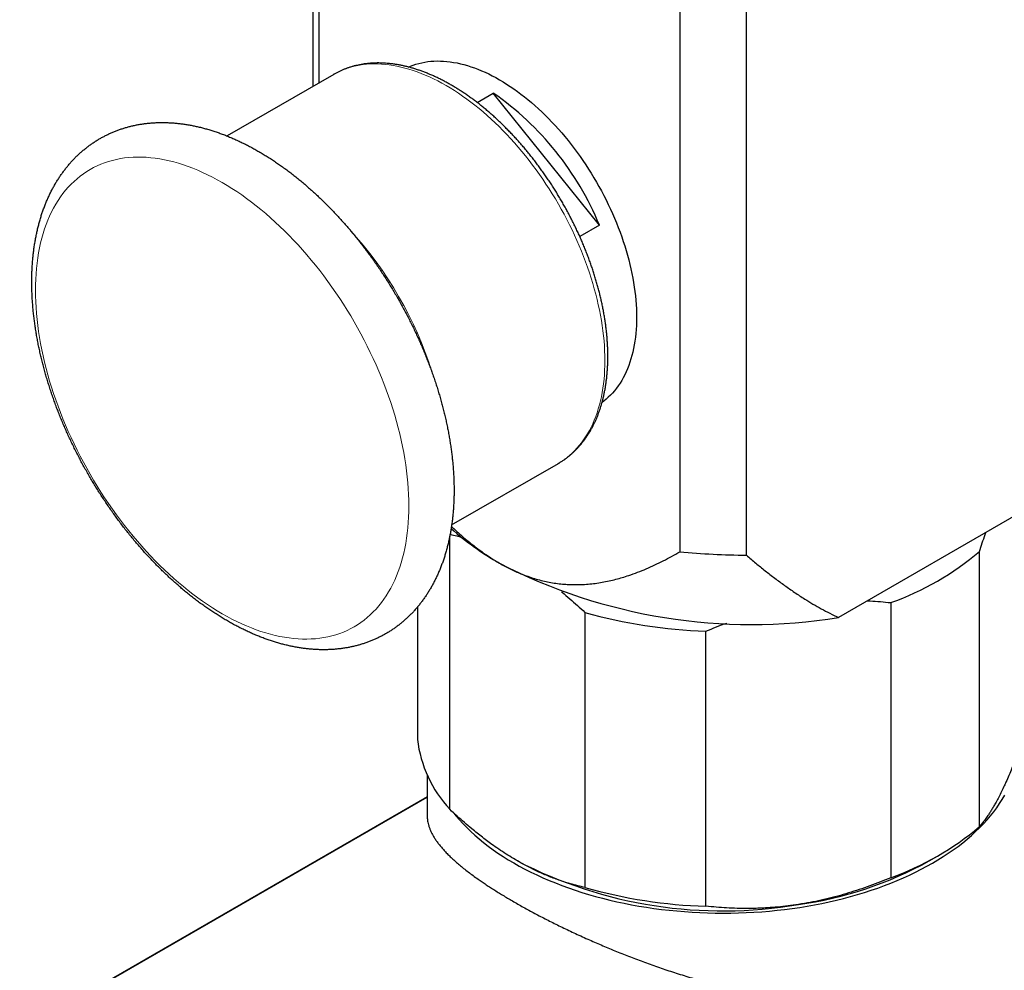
# Model space of a CAD drawing. Header units: millimetres. Extents: x 8 to 974, y 12 to 621.
# Tile 39 of 52: x 815 to 863, y 169 to 216. Entities that reach past the tile are written whole.
import ezdxf

# ---------------------------------------------------------------- set-up
doc = ezdxf.new("R2010")
doc.units = ezdxf.units.MM

msp = doc.modelspace()

# ---------------------------------------------------------------- linework, layer by layer
at = {"color": 7, "linetype": 'Continuous', "lineweight": 30}
for p, q in [((829.255, 212.413), (829.255, 231.452)), ((829.547, 212.582), (829.547, 229.571)), ((847.21, 219.374), (847.21, 189.615)), ((850.468, 189.446), (850.468, 219.206)), ((830.262, 212.995), (825.039, 209.979)), ((837.284, 211.62), (838.078, 212.078)), ((843.275, 205.614), (838.078, 212.078)), ((843.275, 205.614), (842.31, 205.057)), ((836.038, 190.926), (841.262, 193.942)), ((841.259, 193.94), (841.262, 193.942)), ((867.733, 193.756), (854.986, 186.397)), ((835.945, 177), (835.945, 190.384)), ((861.885, 176.152), (861.885, 189.625)), ((857.541, 187.122), (857.541, 173.649)), ((834.361, 186.904), (834.361, 180.423)), ((842.564, 186.646), (842.564, 173.173)), ((848.491, 172.253), (848.491, 185.726)), ((834.839, 178.682), (834.839, 176.699)), ((834.839, 177.609), (698.417, 98.972)), ((859.416, 174.47), (859.947, 174.777))]:
    msp.add_line(p, q, dxfattribs=at)
at = {"color": 8, "linetype": 'Continuous', "lineweight": 0}
msp.add_line((834.839, 177.572), (698.536, 99.005), dxfattribs=at)
at = {"color": 7, "linetype": 'Continuous', "lineweight": 30, "flags": 128}
for points in [[(833.922, 213.356), (834.016, 213.396), (834.151, 213.448), (834.289, 213.494), (834.43, 213.534), (834.574, 213.568), (834.72, 213.596), (834.868, 213.619), (835.02, 213.636), (835.173, 213.646), (835.329, 213.651), (835.486, 213.65), (835.646, 213.642), (835.808, 213.629), (835.971, 213.61), (836.136, 213.585), (836.303, 213.555), (836.47, 213.518), (836.64, 213.475), (836.81, 213.427), (836.982, 213.373), (837.154, 213.313), (837.327, 213.247), (837.502, 213.176), (837.676, 213.099), (837.851, 213.016), (838.027, 212.928), (838.203, 212.835), (838.378, 212.736), (838.554, 212.632), (838.73, 212.522), (838.905, 212.408), (839.081, 212.288), (839.255, 212.163), (839.429, 212.034), (839.603, 211.899), (839.775, 211.76), (839.947, 211.616), (840.117, 211.468), (840.286, 211.315), (840.454, 211.158), (840.621, 210.996), (840.786, 210.831), (840.949, 210.661), (841.111, 210.488), (841.27, 210.311), (841.428, 210.13), (841.584, 209.945), (841.737, 209.758), (841.888, 209.567), (842.037, 209.372), (842.183, 209.175), (842.327, 208.975), (842.468, 208.772), (842.606, 208.567), (842.741, 208.359), (842.873, 208.149), (843.002, 207.936), (843.128, 207.722), (843.251, 207.505), (843.37, 207.287), (843.486, 207.068), (843.599, 206.847), (843.708, 206.624), (843.813, 206.401), (843.914, 206.176), (844.012, 205.951), (844.106, 205.725), (844.196, 205.499), (844.282, 205.272), (844.364, 205.045), (844.441, 204.818), (844.515, 204.591), (844.585, 204.364), (844.65, 204.138), (844.711, 203.913), (844.767, 203.688), (844.819, 203.464), (844.867, 203.241), (844.91, 203.019), (844.949, 202.798), (844.983, 202.579), (845.013, 202.362), (845.038, 202.146), (845.059, 201.933), (845.075, 201.721), (845.087, 201.512), (845.094, 201.305), (845.096, 201.101), (845.094, 200.899), (845.087, 200.7), (845.075, 200.504), (845.059, 200.311), (845.038, 200.121), (845.013, 199.935), (844.983, 199.752), (844.949, 199.573), (844.91, 199.397), (844.867, 199.225), (844.819, 199.057), (844.767, 198.893), (844.711, 198.734), (844.65, 198.578), (844.585, 198.427), (844.515, 198.281), (844.441, 198.139), (844.364, 198.002), (844.282, 197.869), (844.196, 197.742), (844.106, 197.619), (844.012, 197.502), (843.914, 197.389), (843.813, 197.282), (843.708, 197.18), (843.599, 197.083), (843.486, 196.992), (843.405, 196.931)], [(830.262, 212.995), (830.262, 212.995), (830.26, 212.994)], [(836.148, 176.81), (836.246, 176.688), (836.414, 176.492), (836.59, 176.298), (836.776, 176.106), (836.97, 175.918), (837.172, 175.733), (837.383, 175.55), (837.601, 175.371), (837.828, 175.196), (838.063, 175.023), (838.306, 174.855), (838.556, 174.69), (838.813, 174.529), (839.078, 174.372), (839.349, 174.219), (839.628, 174.07), (839.913, 173.925), (840.205, 173.785), (840.503, 173.649), (840.807, 173.518), (841.117, 173.391), (841.432, 173.269), (841.753, 173.152), (842.079, 173.04), (842.41, 172.933), (842.746, 172.831), (843.086, 172.734), (843.431, 172.642), (843.78, 172.555), (844.132, 172.474), (844.488, 172.398), (844.847, 172.327), (845.21, 172.262), (845.575, 172.202), (845.943, 172.148), (846.313, 172.1), (846.685, 172.057), (847.059, 172.02), (847.435, 171.988), (847.812, 171.962), (848.19, 171.942), (848.569, 171.927), (848.948, 171.919), (849.328, 171.916), (849.707, 171.918), (850.087, 171.927), (850.465, 171.941), (850.843, 171.961), (851.22, 171.986), (851.596, 172.018), (851.97, 172.055), (852.343, 172.097), (852.713, 172.145), (853.081, 172.199), (853.446, 172.259), (853.809, 172.323), (854.168, 172.394), (854.525, 172.469), (854.877, 172.55), (855.226, 172.637), (855.571, 172.728), (855.912, 172.825), (856.248, 172.927), (856.579, 173.034), (856.905, 173.146), (857.227, 173.263), (857.542, 173.384), (857.853, 173.511), (858.157, 173.642), (858.455, 173.777), (858.747, 173.917), (859.033, 174.061), (859.312, 174.21), (859.584, 174.363), (859.849, 174.52), (860.107, 174.681), (860.357, 174.845), (860.6, 175.014), (860.836, 175.186), (861.063, 175.361), (861.282, 175.54), (861.493, 175.722), (861.696, 175.907), (861.89, 176.096), (862.076, 176.287), (862.253, 176.481), (862.421, 176.677), (862.58, 176.876), (862.731, 177.077), (862.872, 177.281), (863.003, 177.486), (863.125, 177.694)]]:
    msp.add_lwpolyline(points, dxfattribs=at)
at = {"color": 8, "linetype": 'Continuous', "lineweight": 0, "flags": 128}
for points in [[(841.262, 193.942), (841.262, 193.942), (841.404, 194.028), (841.542, 194.121), (841.677, 194.221), (841.807, 194.326), (841.933, 194.438), (842.055, 194.556), (842.172, 194.68), (842.285, 194.811), (842.394, 194.947), (842.498, 195.089), (842.598, 195.236), (842.692, 195.39), (842.783, 195.549), (842.868, 195.713), (842.948, 195.883), (843.024, 196.057), (843.094, 196.237), (843.16, 196.422), (843.22, 196.612), (843.275, 196.806), (843.325, 197.005), (843.37, 197.209), (843.41, 197.416), (843.444, 197.628), (843.474, 197.844), (843.498, 198.064), (843.516, 198.287), (843.53, 198.514), (843.538, 198.745), (843.54, 198.978), (843.538, 199.215), (843.53, 199.454), (843.516, 199.697), (843.498, 199.942), (843.474, 200.189), (843.444, 200.438), (843.41, 200.69), (843.37, 200.944), (843.325, 201.199), (843.275, 201.456), (843.22, 201.714), (843.16, 201.973), (843.094, 202.234), (843.024, 202.495), (842.948, 202.757), (842.868, 203.02), (842.783, 203.282), (842.692, 203.545), (842.598, 203.808), (842.498, 204.071), (842.394, 204.333), (842.285, 204.594), (842.172, 204.855), (842.055, 205.115), (841.933, 205.374), (841.807, 205.631), (841.677, 205.887), (841.542, 206.142), (841.404, 206.394), (841.262, 206.644), (841.116, 206.893), (840.967, 207.139), (840.814, 207.382), (840.657, 207.623), (840.497, 207.861), (840.334, 208.096), (840.168, 208.327), (839.998, 208.556), (839.826, 208.781), (839.651, 209.002), (839.473, 209.219), (839.293, 209.433), (839.111, 209.642), (838.926, 209.847), (838.739, 210.048), (838.549, 210.245), (838.358, 210.436), (838.166, 210.623), (837.971, 210.805), (837.775, 210.982), (837.578, 211.154), (837.379, 211.32), (837.18, 211.482), (836.979, 211.637), (836.777, 211.787), (836.575, 211.932), (836.372, 212.07), (836.169, 212.203), (835.966, 212.33), (835.762, 212.45), (835.558, 212.565), (835.355, 212.673), (835.152, 212.775), (834.949, 212.87), (834.747, 212.96), (834.545, 213.042), (834.345, 213.118), (834.145, 213.188), (833.946, 213.25), (833.749, 213.306), (833.553, 213.356), (833.358, 213.398), (833.166, 213.434), (832.975, 213.463), (832.785, 213.485), (832.598, 213.5), (832.413, 213.508), (832.231, 213.51), (832.051, 213.504), (831.873, 213.492), (831.698, 213.473), (831.526, 213.447), (831.356, 213.414), (831.19, 213.374), (831.027, 213.328), (830.867, 213.274), (830.711, 213.214), (830.557, 213.148), (830.408, 213.074), (830.262, 212.995)], [(816.882, 196.432), (817.004, 196.124), (817.132, 195.817), (817.265, 195.51), (817.403, 195.204), (817.546, 194.9), (817.695, 194.598), (817.848, 194.297), (818.005, 193.998), (818.168, 193.701), (818.335, 193.407), (818.506, 193.115), (818.682, 192.826), (818.862, 192.54), (819.046, 192.257), (819.234, 191.977), (819.426, 191.701), (819.621, 191.428), (819.82, 191.16), (820.023, 190.896), (820.229, 190.635), (820.437, 190.38), (820.649, 190.129), (820.864, 189.883), (821.081, 189.641), (821.301, 189.405), (821.524, 189.175), (821.748, 188.949), (821.975, 188.73), (822.204, 188.516), (822.434, 188.308), (822.666, 188.106), (822.899, 187.91), (823.134, 187.72), (823.37, 187.537), (823.607, 187.361), (823.845, 187.191), (824.083, 187.028), (824.322, 186.872), (824.561, 186.723), (824.8, 186.582), (825.04, 186.447), (825.279, 186.32), (825.518, 186.2), (825.756, 186.088), (825.994, 185.983), (826.231, 185.886), (826.467, 185.796), (826.701, 185.715), (826.935, 185.641), (827.167, 185.575), (827.397, 185.517), (827.626, 185.467), (827.853, 185.425), (828.077, 185.391), (828.3, 185.365), (828.519, 185.347), (828.737, 185.338), (828.952, 185.336), (829.163, 185.342), (829.372, 185.357), (829.578, 185.38), (829.78, 185.41), (829.979, 185.449), (830.175, 185.496), (830.367, 185.55), (830.555, 185.613), (830.739, 185.683), (830.919, 185.762), (831.094, 185.848), (831.266, 185.942), (831.433, 186.043), (831.595, 186.152), (831.753, 186.269), (831.906, 186.393), (832.055, 186.525), (832.198, 186.664), (832.336, 186.81), (832.469, 186.963), (832.597, 187.123), (832.719, 187.29), (832.836, 187.463), (832.947, 187.644), (833.053, 187.83), (833.154, 188.024), (833.248, 188.223), (833.337, 188.429), (833.42, 188.64), (833.497, 188.857), (833.568, 189.08), (833.632, 189.309), (833.691, 189.543), (833.744, 189.782), (833.791, 190.026), (833.831, 190.275), (833.866, 190.529), (833.894, 190.787), (833.916, 191.05), (833.932, 191.316), (833.941, 191.587), (833.944, 191.862), (833.941, 192.14), (833.932, 192.422), (833.916, 192.707), (833.894, 192.994), (833.866, 193.285), (833.831, 193.579), (833.791, 193.874), (833.744, 194.172), (833.691, 194.473), (833.632, 194.774), (833.568, 195.078), (833.497, 195.383), (833.42, 195.689), (833.337, 195.996), (833.248, 196.304), (833.154, 196.613), (833.053, 196.922), (832.947, 197.231), (832.836, 197.54), (832.719, 197.848), (832.597, 198.157), (832.469, 198.464), (832.336, 198.771), (832.198, 199.076), (832.055, 199.38), (831.906, 199.683), (831.753, 199.984), (831.595, 200.283), (831.433, 200.58), (831.266, 200.874), (831.094, 201.166), (830.919, 201.455), (830.739, 201.741), (830.555, 202.024), (830.367, 202.304), (830.175, 202.58), (829.979, 202.852), (829.78, 203.121), (829.578, 203.385), (829.372, 203.645), (829.163, 203.901), (828.952, 204.152), (828.737, 204.398), (828.519, 204.639), (828.3, 204.875), (828.077, 205.106), (827.853, 205.331), (827.626, 205.551), (827.397, 205.765), (827.167, 205.973), (826.935, 206.175), (826.701, 206.371), (826.467, 206.56), (826.231, 206.743), (825.994, 206.92), (825.756, 207.089), (825.518, 207.252), (825.279, 207.408), (825.04, 207.557), (824.8, 207.699), (824.561, 207.834), (824.322, 207.961), (824.083, 208.081), (823.845, 208.193), (823.607, 208.298), (823.37, 208.395), (823.134, 208.484), (822.899, 208.566), (822.666, 208.64), (822.434, 208.705), (822.204, 208.763), (821.975, 208.813), (821.748, 208.855), (821.524, 208.889), (821.301, 208.915), (821.081, 208.933), (820.864, 208.943), (820.649, 208.945), (820.437, 208.938), (820.229, 208.924), (820.023, 208.901), (819.82, 208.87), (819.621, 208.832), (819.426, 208.785), (819.234, 208.73), (819.046, 208.668), (818.862, 208.597), (818.682, 208.519), (818.506, 208.433), (818.335, 208.339), (818.168, 208.237), (818.005, 208.128), (817.848, 208.011), (817.695, 207.887), (817.546, 207.756), (817.403, 207.617), (817.265, 207.471), (817.132, 207.318), (817.004, 207.158), (816.882, 206.991), (816.765, 206.817), (816.653, 206.637), (816.548, 206.45), (816.447, 206.257), (816.353, 206.058), (816.264, 205.852), (816.181, 205.641), (816.104, 205.423), (816.033, 205.2), (815.968, 204.972), (815.909, 204.738), (815.857, 204.499), (815.81, 204.255), (815.769, 204.006), (815.735, 203.752), (815.707, 203.494), (815.685, 203.231), (815.669, 202.964), (815.66, 202.693), (815.657, 202.419), (815.66, 202.141), (815.669, 201.859), (815.685, 201.574), (815.707, 201.286), (815.735, 200.995), (815.769, 200.702), (815.81, 200.406), (815.857, 200.108), (815.909, 199.808), (815.968, 199.506), (816.033, 199.203), (816.104, 198.898), (816.181, 198.591), (816.264, 198.284), (816.353, 197.976), (816.447, 197.668), (816.548, 197.359), (816.653, 197.05), (816.765, 196.741), (816.882, 196.432)]]:
    msp.add_lwpolyline(points, dxfattribs=at)
at = {"color": 7, "linetype": 'Continuous', "lineweight": 30}
for centre, radius, start, end in [((829.646, 199.98), 14.747, 22.4632, 55.1259), ((845.24, 201.112), 13.872, 228.2982, 240.3547), ((850.744, 226.355), 36.91, 264.5054, 269.5708), ((852.792, 200.381), 14.084, 289.7087, 310.2116), ((850.709, 212.878), 26.824, 242.6332, 279.1739), ((849.187, 209.773), 24.057, 254.0196, 268.3425), ((840.437, 181.156), 6.12, 186.8842, 222.7816), ((852.792, 186.908), 14.084, 289.7087, 310.2116), ((849.319, 193.922), 21.898, 242.6402, 279.7219), ((850.461, 190.685), 18.523, 277.93, 298.9129), ((849.187, 196.3), 24.057, 254.0196, 268.3425)]:
    msp.add_arc(centre, radius, start, end, dxfattribs=at)
at = {"color": 8, "linetype": 'Continuous', "lineweight": 0}
msp.add_arc((817.401, 192.869), 18.52, 17.4207, 42.5467, dxfattribs=at)
at = {"color": 7, "linetype": 'Continuous', "lineweight": 30}
for points, knots in [([(841.258, 193.94), (841.271, 193.947), (841.326, 193.978), (841.421, 194.038), (841.543, 194.119), (841.662, 194.205), (841.779, 194.296), (841.892, 194.391), (842.002, 194.49), (842.11, 194.594), (842.214, 194.702), (842.315, 194.815), (842.413, 194.932), (842.508, 195.053), (842.599, 195.178), (842.687, 195.308), (842.772, 195.441), (842.853, 195.579), (842.931, 195.72), (843.005, 195.866), (843.075, 196.015), (843.142, 196.168), (843.205, 196.325), (843.264, 196.486), (843.32, 196.649), (843.372, 196.817), (843.419, 196.987), (843.463, 197.161), (843.503, 197.338), (843.54, 197.518), (843.572, 197.701), (843.6, 197.886), (843.624, 198.075), (843.645, 198.266), (843.661, 198.459), (843.674, 198.655), (843.682, 198.853), (843.687, 199.054), (843.687, 199.256), (843.684, 199.46), (843.676, 199.667), (843.665, 199.875), (843.65, 200.085), (843.631, 200.296), (843.608, 200.509), (843.581, 200.723), (843.55, 200.938), (843.516, 201.155), (843.478, 201.373), (843.435, 201.591), (843.39, 201.811), (843.34, 202.031), (843.287, 202.252), (843.23, 202.473), (843.17, 202.695), (843.106, 202.918), (843.038, 203.14), (842.967, 203.363), (842.892, 203.585), (842.814, 203.808), (842.733, 204.03), (842.648, 204.252), (842.56, 204.474), (842.468, 204.695), (842.374, 204.915), (842.276, 205.135), (842.175, 205.354), (842.071, 205.572), (841.964, 205.789), (841.853, 206.005), (841.74, 206.22), (841.625, 206.433), (841.506, 206.645), (841.384, 206.855), (841.26, 207.064), (841.133, 207.271), (841.004, 207.477), (840.872, 207.68), (840.738, 207.881), (840.601, 208.08), (840.462, 208.277), (840.32, 208.472), (840.177, 208.664), (840.031, 208.854), (839.883, 209.041), (839.733, 209.225), (839.581, 209.407), (839.428, 209.586), (839.272, 209.762), (839.115, 209.935), (838.956, 210.104), (838.796, 210.271), (838.634, 210.434), (838.471, 210.594), (838.306, 210.751), (838.14, 210.904), (837.973, 211.053), (837.805, 211.199), (837.635, 211.341), (837.465, 211.479), (837.294, 211.613), (837.121, 211.743), (836.949, 211.87), (836.775, 211.992), (836.601, 212.11), (836.426, 212.224), (836.251, 212.333), (836.076, 212.439), (835.9, 212.539), (835.724, 212.636), (835.548, 212.728), (835.372, 212.815), (835.196, 212.897), (835.021, 212.975), (834.845, 213.048), (834.67, 213.117), (834.495, 213.18), (834.321, 213.239), (834.147, 213.293), (833.974, 213.342), (833.802, 213.386), (833.631, 213.425), (833.46, 213.458), (833.291, 213.487), (833.123, 213.511), (832.956, 213.529), (832.791, 213.543), (832.627, 213.551), (832.465, 213.554), (832.304, 213.553), (832.145, 213.546), (831.989, 213.534), (831.834, 213.517), (831.681, 213.495), (831.53, 213.468), (831.381, 213.436), (831.235, 213.399), (831.091, 213.357), (830.949, 213.31), (830.81, 213.259), (830.674, 213.203), (830.539, 213.142), (830.408, 213.076), (830.315, 213.026), (830.267, 212.997), (830.26, 212.993)], [0, 0, 0, 0, 0.001999, 0.008822, 0.015645, 0.022469, 0.029299, 0.036135, 0.042979, 0.049834, 0.056701, 0.063582, 0.070478, 0.077389, 0.084318, 0.091263, 0.098225, 0.105204, 0.112201, 0.119213, 0.126242, 0.133285, 0.140342, 0.147412, 0.154495, 0.161588, 0.16869, 0.175801, 0.18292, 0.190045, 0.197176, 0.204311, 0.211449, 0.218591, 0.225735, 0.23288, 0.240026, 0.247173, 0.25432, 0.261466, 0.268612, 0.275756, 0.282899, 0.290041, 0.297182, 0.30432, 0.311457, 0.318593, 0.325726, 0.332858, 0.339987, 0.347115, 0.354241, 0.361366, 0.368489, 0.37561, 0.38273, 0.389848, 0.396964, 0.40408, 0.411194, 0.418307, 0.425419, 0.43253, 0.43964, 0.446749, 0.453857, 0.460965, 0.468072, 0.475179, 0.482286, 0.489392, 0.496498, 0.503604, 0.51071, 0.517816, 0.524922, 0.532029, 0.539136, 0.546244, 0.553352, 0.56046, 0.56757, 0.57468, 0.581792, 0.588904, 0.596018, 0.603132, 0.610248, 0.617366, 0.624485, 0.631605, 0.638727, 0.645851, 0.652977, 0.660104, 0.667234, 0.674365, 0.681498, 0.688634, 0.695771, 0.70291, 0.710052, 0.717195, 0.72434, 0.731486, 0.738635, 0.745784, 0.752935, 0.760087, 0.76724, 0.774392, 0.781545, 0.788697, 0.795847, 0.802995, 0.810141, 0.817283, 0.824421, 0.831553, 0.838679, 0.845798, 0.852908, 0.860008, 0.867098, 0.874175, 0.88124, 0.88829, 0.895325, 0.902344, 0.909346, 0.916332, 0.923299, 0.930249, 0.937182, 0.944097, 0.950997, 0.957881, 0.964751, 0.971608, 0.978454, 0.985292, 0.992122, 0.998948, 1, 1, 1, 1]), ([(816.763, 196.5), (816.781, 196.455), (816.831, 196.327), (816.916, 196.116), (817.02, 195.866), (817.127, 195.617), (817.238, 195.369), (817.352, 195.122), (817.469, 194.876), (817.589, 194.631), (817.712, 194.387), (817.838, 194.144), (817.967, 193.903), (818.099, 193.663), (818.234, 193.424), (818.372, 193.188), (818.512, 192.952), (818.655, 192.719), (818.801, 192.488), (818.95, 192.258), (819.101, 192.03), (819.254, 191.805), (819.41, 191.582), (819.569, 191.361), (819.729, 191.142), (819.892, 190.926), (820.058, 190.712), (820.225, 190.501), (820.395, 190.293), (820.567, 190.087), (820.74, 189.884), (820.916, 189.684), (821.094, 189.487), (821.273, 189.294), (821.454, 189.103), (821.637, 188.915), (821.822, 188.731), (822.008, 188.55), (822.196, 188.372), (822.385, 188.198), (822.576, 188.028), (822.768, 187.861), (822.962, 187.698), (823.156, 187.538), (823.352, 187.383), (823.549, 187.231), (823.747, 187.084), (823.947, 186.94), (824.147, 186.801), (824.348, 186.665), (824.549, 186.534), (824.752, 186.408), (824.955, 186.285), (825.159, 186.167), (825.363, 186.054), (825.568, 185.945), (825.773, 185.841), (825.978, 185.742), (826.184, 185.647), (826.39, 185.557), (826.595, 185.472), (826.801, 185.392), (827.007, 185.318), (827.212, 185.248), (827.417, 185.183), (827.621, 185.123), (827.825, 185.069), (828.028, 185.02), (828.231, 184.976), (828.432, 184.937), (828.633, 184.904), (828.832, 184.876), (829.03, 184.853), (829.227, 184.835), (829.423, 184.823), (829.616, 184.816), (829.809, 184.815), (829.999, 184.819), (830.188, 184.828), (830.375, 184.842), (830.56, 184.861), (830.742, 184.886), (830.923, 184.915), (831.102, 184.95), (831.278, 184.99), (831.452, 185.034), (831.623, 185.084), (831.793, 185.138), (831.959, 185.198), (832.124, 185.262), (832.285, 185.331), (832.444, 185.405), (832.601, 185.483), (832.754, 185.566), (832.905, 185.654), (833.053, 185.746), (833.199, 185.843), (833.341, 185.944), (833.481, 186.05), (833.617, 186.161), (833.751, 186.275), (833.881, 186.394), (834.008, 186.518), (834.133, 186.646), (834.254, 186.778), (834.371, 186.915), (834.486, 187.056), (834.597, 187.201), (834.705, 187.35), (834.809, 187.503), (834.91, 187.661), (835.007, 187.822), (835.101, 187.988), (835.19, 188.158), (835.277, 188.331), (835.359, 188.509), (835.438, 188.69), (835.512, 188.875), (835.583, 189.063), (835.65, 189.255), (835.712, 189.451), (835.771, 189.65), (835.826, 189.852), (835.876, 190.057), (835.923, 190.266), (835.965, 190.477), (836.003, 190.691), (836.036, 190.908), (836.066, 191.127), (836.091, 191.349), (836.113, 191.574), (836.13, 191.801), (836.142, 192.03), (836.151, 192.261), (836.155, 192.494), (836.155, 192.728), (836.152, 192.965), (836.144, 193.203), (836.131, 193.443), (836.115, 193.684), (836.095, 193.927), (836.07, 194.171), (836.042, 194.416), (836.01, 194.663), (835.973, 194.91), (835.933, 195.158), (835.889, 195.407), (835.841, 195.657), (835.789, 195.907), (835.734, 196.158), (835.674, 196.41), (835.611, 196.661), (835.544, 196.913), (835.473, 197.166), (835.399, 197.418), (835.321, 197.671), (835.24, 197.923), (835.155, 198.175), (835.067, 198.427), (834.975, 198.679), (834.879, 198.93), (834.781, 199.18), (834.679, 199.431), (834.573, 199.68), (834.465, 199.929), (834.353, 200.176), (834.238, 200.423), (834.12, 200.669), (833.998, 200.914), (833.874, 201.157), (833.747, 201.4), (833.617, 201.64), (833.484, 201.88), (833.348, 202.118), (833.209, 202.354), (833.068, 202.588), (832.923, 202.821), (832.777, 203.052), (832.627, 203.28), (832.475, 203.507), (832.321, 203.732), (832.164, 203.954), (832.005, 204.174), (831.843, 204.392), (831.679, 204.607), (831.513, 204.82), (831.345, 205.03), (831.174, 205.238), (831.002, 205.442), (830.827, 205.644), (830.651, 205.843), (830.473, 206.039), (830.293, 206.231), (830.111, 206.421), (829.927, 206.607), (829.742, 206.79), (829.555, 206.97), (829.367, 207.146), (829.177, 207.319), (828.985, 207.488), (828.793, 207.654), (828.599, 207.816), (828.404, 207.973), (828.207, 208.128), (828.01, 208.278), (827.811, 208.424), (827.612, 208.566), (827.412, 208.704), (827.21, 208.838), (827.008, 208.967), (826.805, 209.092), (826.602, 209.213), (826.398, 209.329), (826.194, 209.441), (825.989, 209.548), (825.783, 209.65), (825.578, 209.748), (825.372, 209.84), (825.166, 209.928), (824.961, 210.011), (824.755, 210.09), (824.55, 210.163), (824.345, 210.231), (824.14, 210.293), (823.936, 210.351), (823.732, 210.404), (823.529, 210.451), (823.327, 210.493), (823.126, 210.53), (822.926, 210.561), (822.727, 210.587), (822.529, 210.608), (822.333, 210.623), (822.138, 210.633), (821.945, 210.638), (821.753, 210.638), (821.563, 210.632), (821.375, 210.621), (821.189, 210.605), (821.005, 210.584), (820.823, 210.558), (820.643, 210.526), (820.465, 210.49), (820.29, 210.448), (820.117, 210.401), (819.946, 210.35), (819.778, 210.294), (819.612, 210.233), (819.449, 210.167), (819.288, 210.096), (819.13, 210.02), (818.975, 209.94), (818.822, 209.855), (818.672, 209.766), (818.525, 209.672), (818.381, 209.573), (818.239, 209.47), (818.101, 209.363), (817.966, 209.251), (817.833, 209.134), (817.704, 209.014), (817.578, 208.888), (817.455, 208.759), (817.335, 208.625), (817.218, 208.487), (817.105, 208.345), (816.995, 208.198), (816.889, 208.047), (816.786, 207.892), (816.686, 207.733), (816.59, 207.57), (816.498, 207.403), (816.41, 207.232), (816.325, 207.057), (816.244, 206.878), (816.167, 206.696), (816.094, 206.509), (816.024, 206.319), (815.959, 206.126), (815.898, 205.929), (815.841, 205.729), (815.788, 205.526), (815.739, 205.319), (815.694, 205.11), (815.653, 204.897), (815.617, 204.682), (815.585, 204.464), (815.557, 204.244), (815.533, 204.021), (815.513, 203.796), (815.498, 203.568), (815.487, 203.338), (815.48, 203.107), (815.477, 202.873), (815.478, 202.637), (815.484, 202.4), (815.493, 202.161), (815.507, 201.921), (815.525, 201.679), (815.546, 201.436), (815.572, 201.191), (815.602, 200.946), (815.636, 200.699), (815.674, 200.452), (815.715, 200.203), (815.761, 199.954), (815.81, 199.704), (815.864, 199.453), (815.921, 199.202), (815.982, 198.95), (816.046, 198.699), (816.114, 198.446), (816.186, 198.194), (816.262, 197.942), (816.341, 197.689), (816.424, 197.437), (816.51, 197.185), (816.6, 196.933), (816.684, 196.705), (816.74, 196.56), (816.763, 196.5)], [0, 0, 0, 0, 0.0017013, 0.0048973, 0.0080924, 0.0112866, 0.0144801, 0.0176728, 0.020865, 0.0240566, 0.0272478, 0.0304386, 0.0336291, 0.0368195, 0.0400097, 0.0431999, 0.0463901, 0.0495805, 0.052771, 0.0559619, 0.0591531, 0.0623447, 0.0655369, 0.0687297, 0.0719232, 0.0751175, 0.0783126, 0.0815087, 0.0847059, 0.0879041, 0.0911035, 0.0943042, 0.0975063, 0.1007097, 0.1039146, 0.1071211, 0.1103291, 0.1135389, 0.1167503, 0.1199635, 0.1231785, 0.1263953, 0.1296139, 0.1328344, 0.1360567, 0.1392809, 0.1425068, 0.1457344, 0.1489637, 0.1521945, 0.1554267, 0.1586602, 0.1618948, 0.1651302, 0.1683661, 0.1716024, 0.1748385, 0.178074, 0.1813084, 0.1845413, 0.1877722, 0.1910003, 0.1942252, 0.197446, 0.2006622, 0.2038728, 0.2070772, 0.2102746, 0.2134641, 0.216645, 0.2198165, 0.2229778, 0.2261283, 0.2292673, 0.2323943, 0.2355089, 0.2386106, 0.2416992, 0.2447746, 0.2478367, 0.2508856, 0.2539216, 0.256945, 0.2599562, 0.2629557, 0.2659443, 0.2689227, 0.2718918, 0.2748524, 0.2778056, 0.2807524, 0.2836939, 0.2866312, 0.2895656, 0.2924981, 0.2954301, 0.2983622, 0.3012958, 0.304232, 0.3071719, 0.3101168, 0.3130676, 0.3160255, 0.3189914, 0.3219662, 0.3249509, 0.327946, 0.3309523, 0.3339704, 0.3370007, 0.3400435, 0.3430991, 0.3461676, 0.3492489, 0.3523431, 0.3554498, 0.3585688, 0.3616995, 0.3648416, 0.3679944, 0.3711572, 0.3743295, 0.3775104, 0.3806992, 0.3838952, 0.3870975, 0.3903055, 0.3935184, 0.3967355, 0.399956, 0.4031795, 0.4064053, 0.4096329, 0.4128617, 0.4160914, 0.4193215, 0.4225515, 0.4257812, 0.4290103, 0.4322385, 0.4354657, 0.4386917, 0.4419164, 0.4451396, 0.4483613, 0.4515814, 0.4547999, 0.4580167, 0.4612318, 0.4644453, 0.4676572, 0.4708674, 0.4740759, 0.477283, 0.4804885, 0.4836926, 0.4868952, 0.4900966, 0.4932966, 0.4964955, 0.4996932, 0.5028898, 0.5060855, 0.5092803, 0.5124742, 0.5156674, 0.5188599, 0.5220519, 0.5252433, 0.5284344, 0.5316251, 0.5348155, 0.5380058, 0.541196, 0.5443862, 0.5475765, 0.5507669, 0.5539575, 0.5571485, 0.5603398, 0.5635317, 0.5667241, 0.5699171, 0.5731109, 0.5763055, 0.579501, 0.5826975, 0.585895, 0.5890937, 0.5922936, 0.5954948, 0.5986973, 0.6019013, 0.6051068, 0.6083138, 0.6115225, 0.6147329, 0.617945, 0.6211588, 0.6243745, 0.627592, 0.6308113, 0.6340324, 0.6372554, 0.6404802, 0.6437068, 0.6469351, 0.6501649, 0.6533963, 0.656629, 0.6598629, 0.6630978, 0.6663334, 0.6695696, 0.6728058, 0.6760417, 0.6792768, 0.6825108, 0.685743, 0.6889729, 0.6921999, 0.6954234, 0.6986426, 0.7018568, 0.7050652, 0.7082671, 0.7114616, 0.714648, 0.7178255, 0.7209932, 0.7241506, 0.7272969, 0.7304315, 0.733554, 0.7366638, 0.7397607, 0.7428444, 0.7459148, 0.748972, 0.7520161, 0.7550473, 0.7580661, 0.7610729, 0.7640683, 0.767053, 0.7700278, 0.7729936, 0.7759514, 0.778902, 0.7818467, 0.7847865, 0.7877226, 0.7906562, 0.7935884, 0.7965203, 0.7994528, 0.8023872, 0.8053247, 0.8082663, 0.8112133, 0.8141666, 0.8171274, 0.8200965, 0.8230749, 0.8260633, 0.8290625, 0.8320732, 0.8350957, 0.8381306, 0.8411782, 0.8442386, 0.8473119, 0.850398, 0.8534969, 0.8566082, 0.8597316, 0.8628666, 0.8660127, 0.8691693, 0.8723358, 0.8755113, 0.8786953, 0.8818868, 0.8850853, 0.8882898, 0.8914997, 0.8947142, 0.8979326, 0.9011544, 0.9043788, 0.9076053, 0.9108334, 0.9140626, 0.9172924, 0.9205226, 0.9237525, 0.926982, 0.9302108, 0.9334387, 0.9366654, 0.939891, 0.9431151, 0.9463377, 0.9495589, 0.9527784, 0.9559962, 0.9592124, 0.962427, 0.9656398, 0.968851, 0.9720606, 0.9752686, 0.9784751, 0.9816801, 0.9848836, 0.9880858, 0.9912866, 0.9944862, 0.9976846, 1, 1, 1, 1]), ([(835.962, 190.468), (836.071, 190.444), (836.252, 190.404), (836.436, 190.353), (836.51, 190.332)], [0, 0, 0, 0, 0.596335, 1, 1, 1, 1]), ([(836.028, 190.857), (836.077, 190.81), (836.213, 190.68), (836.439, 190.476), (836.707, 190.244), (836.979, 190.02), (837.254, 189.805), (837.532, 189.6), (837.813, 189.407), (838.095, 189.223), (838.284, 189.112), (838.378, 189.056)], [0, 0, 0, 0, 0.0648897, 0.1797477, 0.2945448, 0.4113516, 0.5281956, 0.6449977, 0.7633176, 0.8816821, 1, 1, 1, 1]), ([(861.885, 189.625), (861.93, 189.766), (862.021, 190.048), (862.125, 190.358), (862.183, 190.525), (862.195, 190.559)], [0, 0, 0, 0, 0.44331, 0.886612, 1, 1, 1, 1]), ([(838.378, 189.056), (838.467, 189.006), (838.643, 188.907), (838.907, 188.772), (839.171, 188.647), (839.457, 188.525), (839.764, 188.408), (840.093, 188.3), (840.418, 188.21), (840.742, 188.136), (841.064, 188.079), (841.385, 188.038), (841.702, 188.012), (842.031, 188.001), (842.372, 188.005), (842.724, 188.026), (843.069, 188.064), (843.41, 188.117), (843.746, 188.183), (844.075, 188.262), (844.396, 188.352), (844.754, 188.465), (845.146, 188.606), (845.572, 188.779), (845.991, 188.967), (846.404, 189.17), (846.811, 189.385), (847.077, 189.538), (847.21, 189.615)], [0, 0, 0, 0, 0.0255294, 0.051076, 0.0766233, 0.1021536, 0.1345295, 0.1669348, 0.1993443, 0.231726, 0.2649326, 0.2981606, 0.3313931, 0.3646059, 0.4033978, 0.4422094, 0.4810264, 0.5198257, 0.5589613, 0.5980976, 0.6364715, 0.6748458, 0.7288277, 0.7828185, 0.8368038, 0.8912003, 0.9456017, 1, 1, 1, 1]), ([(850.468, 189.446), (850.62, 189.317), (850.925, 189.059), (851.39, 188.683), (851.861, 188.317), (852.341, 187.963), (852.829, 187.623), (853.292, 187.32), (853.729, 187.052), (854.139, 186.819), (854.557, 186.598), (854.843, 186.464), (854.986, 186.397)], [0, 0, 0, 0, 0.108825, 0.217652, 0.326475, 0.435475, 0.544481, 0.653477, 0.740045, 0.826612, 0.913307, 1, 1, 1, 1]), ([(841.418, 187.655), (841.428, 187.647), (841.564, 187.537), (841.824, 187.315), (842.196, 186.988), (842.441, 186.76), (842.564, 186.646)], [0, 0, 0, 0, 0.025884, 0.350554, 0.675311, 1, 1, 1, 1]), ([(856.395, 187.211), (856.439, 187.209), (856.655, 187.201), (857.038, 187.173), (857.374, 187.139), (857.541, 187.122)], [0, 0, 0, 0, 0.115168, 0.557631, 1, 1, 1, 1]), ([(848.491, 185.726), (848.661, 185.796), (848.998, 185.935), (849.34, 186.061), (849.51, 186.124)], [0, 0, 0, 0, 0.501587, 1, 1, 1, 1]), ([(864.316, 181.375), (864.27, 181.234), (864.179, 180.952), (864.041, 180.541), (863.902, 180.141), (863.761, 179.751), (863.618, 179.374), (863.473, 179.009), (863.328, 178.66), (863.203, 178.375), (863.127, 178.21), (863.1, 178.151)], [0, 0, 0, 0, 0.115384, 0.230766, 0.346615, 0.462462, 0.579977, 0.69749, 0.81568, 0.933869, 1, 1, 1, 1]), ([(863.1, 178.151), (863.055, 178.056), (862.965, 177.865), (862.83, 177.599), (862.706, 177.368), (862.593, 177.17), (862.493, 177.001), (862.393, 176.842), (862.281, 176.672), (862.157, 176.495), (862.02, 176.314), (861.93, 176.206), (861.885, 176.152)], [0, 0, 0, 0, 0.109491, 0.219018, 0.32851, 0.411237, 0.493965, 0.57546, 0.656956, 0.771291, 0.885658, 1, 1, 1, 1]), ([(839.255, 174.474), (839.219, 174.494), (839.065, 174.584), (838.791, 174.752), (838.435, 174.984), (838.108, 175.21), (837.812, 175.426), (837.546, 175.626), (837.284, 175.833), (836.988, 176.073), (836.661, 176.351), (836.301, 176.669), (836.064, 176.889), (835.945, 177)], [0, 0, 0, 0, 0.031669, 0.1378, 0.243966, 0.3501, 0.430249, 0.510399, 0.589434, 0.668469, 0.778968, 0.889495, 1, 1, 1, 1]), ([(834.839, 176.699), (834.839, 176.691), (834.838, 176.649), (834.843, 176.573), (834.853, 176.472), (834.872, 176.359), (834.902, 176.234), (834.947, 176.096), (835.003, 175.954), (835.072, 175.809), (835.154, 175.662), (835.248, 175.514), (835.353, 175.365), (835.469, 175.216), (835.597, 175.064), (835.738, 174.911), (835.89, 174.755), (836.053, 174.598), (836.23, 174.438), (836.42, 174.275), (836.626, 174.106), (836.847, 173.934), (837.083, 173.757), (837.311, 173.593), (837.527, 173.444), (837.727, 173.308), (837.935, 173.172), (838.15, 173.034), (838.372, 172.895), (838.6, 172.756), (838.835, 172.615), (839.082, 172.471), (839.341, 172.323), (839.612, 172.171), (839.89, 172.019), (840.175, 171.867), (840.465, 171.715), (840.76, 171.564), (841.062, 171.412), (841.372, 171.259), (841.692, 171.105), (842.02, 170.95), (842.357, 170.795), (842.692, 170.644), (843.025, 170.497), (843.354, 170.354), (843.688, 170.214), (844.024, 170.074), (844.364, 169.937), (844.705, 169.803), (845.05, 169.67), (845.399, 169.54), (845.756, 169.41), (846.117, 169.282), (846.483, 169.156), (846.853, 169.033), (847.227, 168.914), (847.605, 168.797), (847.984, 168.684), (848.364, 168.576), (848.744, 168.473), (849.124, 168.375), (849.506, 168.282), (849.889, 168.194), (850.278, 168.11), (850.669, 168.032), (851.063, 167.96), (851.508, 167.887), (852.005, 167.814), (852.369, 167.774), (852.551, 167.754)], [0, 0, 0, 0, 0.002916, 0.014734, 0.026571, 0.038408, 0.053976, 0.069964, 0.085953, 0.102364, 0.118816, 0.135283, 0.151374, 0.167478, 0.183625, 0.199838, 0.216051, 0.23218, 0.24831, 0.264859, 0.281408, 0.298532, 0.315716, 0.332922, 0.345729, 0.358558, 0.371388, 0.384291, 0.397194, 0.410172, 0.42315, 0.436151, 0.450025, 0.463928, 0.477832, 0.491806, 0.50578, 0.519682, 0.533585, 0.547803, 0.562021, 0.576699, 0.591378, 0.606089, 0.619962, 0.633861, 0.64776, 0.661719, 0.675678, 0.689576, 0.703473, 0.717628, 0.731783, 0.746318, 0.760853, 0.775412, 0.790261, 0.805135, 0.820009, 0.834941, 0.849874, 0.864746, 0.879619, 0.89475, 0.909882, 0.925393, 0.940905, 0.956443, 0.978206, 1, 1, 1, 1]), ([(842.564, 173.173), (842.446, 173.2), (842.211, 173.253), (841.854, 173.35), (841.524, 173.452), (841.222, 173.555), (840.949, 173.656), (840.676, 173.766), (840.367, 173.899), (840.021, 174.062), (839.638, 174.257), (839.382, 174.402), (839.255, 174.474)], [0, 0, 0, 0, 0.109671, 0.219364, 0.329029, 0.411722, 0.494415, 0.576303, 0.658191, 0.772115, 0.886078, 1, 1, 1, 1]), ([(857.541, 173.649), (857.372, 173.579), (857.033, 173.44), (856.519, 173.247), (856, 173.066), (855.475, 172.899), (854.943, 172.746), (854.405, 172.609), (853.864, 172.489), (853.4, 172.4), (853.118, 172.355), (853.016, 172.339)], [0, 0, 0, 0, 0.115384, 0.230766, 0.346615, 0.462462, 0.579977, 0.69749, 0.81568, 0.933869, 1, 1, 1, 1]), ([(853.016, 172.339), (852.848, 172.314), (852.513, 172.266), (852.009, 172.212), (851.549, 172.176), (851.13, 172.155), (850.755, 172.144), (850.384, 172.142), (849.967, 172.148), (849.504, 172.167), (848.995, 172.202), (848.659, 172.236), (848.491, 172.253)], [0, 0, 0, 0, 0.109491, 0.219018, 0.32851, 0.411237, 0.493965, 0.57546, 0.656956, 0.771291, 0.885658, 1, 1, 1, 1])]:
    msp.add_open_spline(points, degree=3, knots=knots, dxfattribs=at)

doc.saveas('drawing.dxf')
